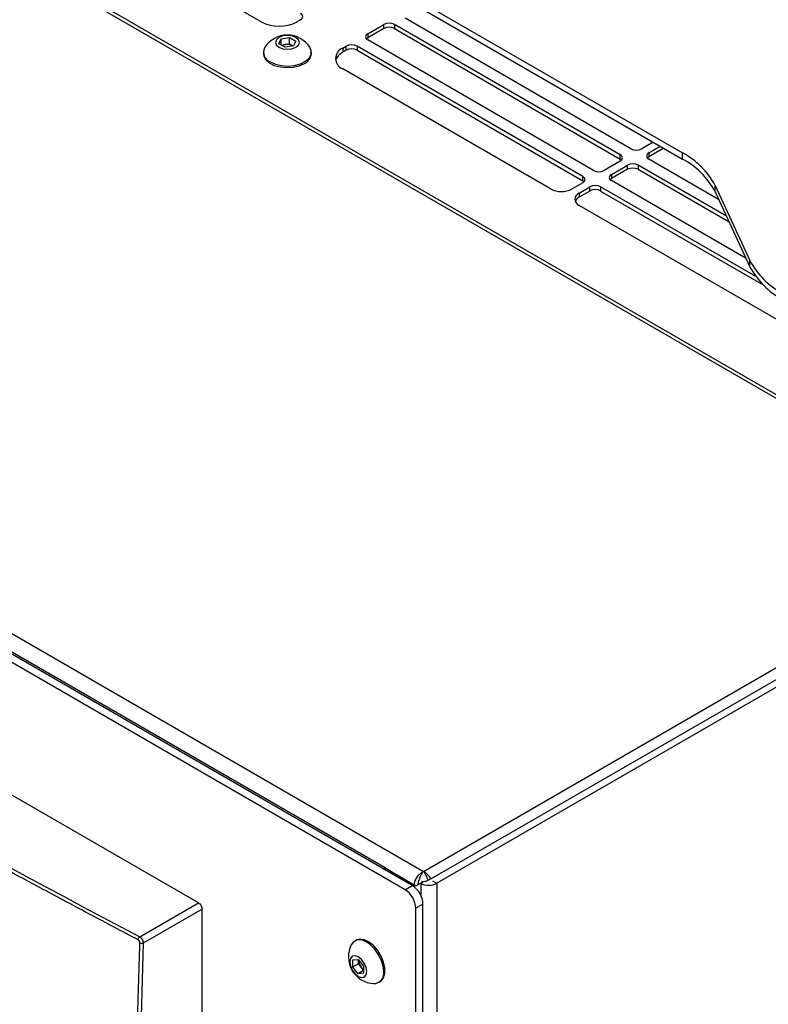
# Model space of a CAD drawing. Header units: millimetres. Extents: x 155400 to 158181, y 110534 to 115156.
# Tile 119 of 121: x 157814 to 157962, y 114749 to 114944. Entities that reach past the tile are written whole.
import ezdxf

# ---------------------------------------------------------------- set-up
doc = ezdxf.new("R2010")
doc.units = ezdxf.units.MM

msp = doc.modelspace()

# ---------------------------------------------------------------- linework, layer by layer
at = {"color": 7, "linetype": 'Continuous', "lineweight": 25}
for p, q in [((157728.45, 115042.95), (157945.25, 114917.79)), ((157728.45, 115041.72), (157945.25, 114916.56)), ((158009.92, 114842.54), (157701.26, 115020.72)), ((158010.93, 114842.71), (157702.5, 115020.77)), ((157861.84, 114943.73), (157820.67, 114967.5)), ((157585.3, 114953.77), (157893.95, 114775.59)), ((157890.33, 114771.97), (157580.79, 114950.66)), ((157891.74, 114772.78), (157582.2, 114951.47)), ((157886.35, 114776.31), (157589.72, 114947.55)), ((157869.62, 114944.14), (157868.91, 114943.73)), ((157935.06, 114918.61), (157890.35, 114944.42)), ((157882.92, 114941.36), (157886.11, 114943.2)), ((157886.11, 114942.38), (157882.92, 114940.55)), ((157886.11, 114942.38), (157886.11, 114943.2)), ((157932.94, 114917.39), (157888.23, 114943.2)), ((157888.23, 114943.2), (157888.23, 114942.38)), ((157888.23, 114942.38), (157932.94, 114916.57)), ((157865.34, 114939.39), (157865.78, 114940.36)), ((157865.78, 114940.36), (157867.46, 114940.62)), ((157865.78, 114939.13), (157865.78, 114940.36)), ((157867.46, 114940.62), (157868.68, 114939.91)), ((157867.46, 114939.34), (157867.46, 114940.62)), ((157882.92, 114941.36), (157882.92, 114940.55)), ((157866.56, 114938.68), (157865.34, 114939.39)), ((157865.85, 114939.09), (157866.62, 114939.21)), ((157868.23, 114938.94), (157866.56, 114938.68)), ((157866.62, 114939.21), (157867.46, 114939.34)), ((157867.46, 114939.34), (157868.07, 114938.99)), ((157868.16, 114938.93), (157868.07, 114938.99)), ((157868.07, 114938.99), (157868.17, 114938.93)), ((157868.68, 114939.91), (157868.23, 114938.94)), ((157877.97, 114938.5), (157878.68, 114938.91)), ((157877.97, 114938.5), (157877.97, 114937.69)), ((157878.68, 114938.1), (157878.68, 114938.91)), ((157925.51, 114913.1), (157880.8, 114938.91)), ((157880.8, 114938.91), (157880.8, 114938.1)), ((157927.63, 114914.33), (157882.92, 114940.14)), ((157862.26, 114937.72), (157862.26, 114937.4)), ((157871.76, 114937.4), (157871.76, 114937.72)), ((157878.68, 114938.1), (157877.97, 114937.69)), ((157880.8, 114938.1), (157925.51, 114912.28)), ((157919.15, 114910.65), (157877.97, 114934.42)), ((157939.44, 114919.92), (157937.18, 114918.61)), ((157938.6, 114917.8), (157940.86, 114919.1)), ((157932.94, 114916.57), (157932.94, 114917.39)), ((157941.56, 114918.69), (157938.6, 114916.98)), ((157938.6, 114917.8), (157938.6, 114916.98)), ((157945.25, 114916.56), (157945.25, 114917.79)), ((157932.94, 114916.16), (157929.76, 114914.33)), ((157931.17, 114913.51), (157934.35, 114915.35)), ((157934.35, 114914.53), (157934.35, 114915.35)), ((157953.97, 114905.24), (157936.47, 114915.35)), ((157936.47, 114915.35), (157936.47, 114914.53)), ((157952.42, 114908.59), (157938.6, 114916.57)), ((157925.51, 114912.28), (157925.51, 114913.1)), ((157934.35, 114914.53), (157931.17, 114912.69)), ((157931.17, 114913.51), (157931.17, 114912.69)), ((157936.47, 114914.53), (157954.49, 114904.13)), ((157925.51, 114911.88), (157923.39, 114910.65)), ((157924.81, 114909.84), (157926.93, 114911.06)), ((157926.93, 114910.24), (157926.93, 114911.06)), ((157959.76, 114893.33), (157929.05, 114911.06)), ((157929.05, 114911.06), (157929.05, 114910.24)), ((157957.86, 114896.88), (157931.17, 114912.29)), ((157951.72, 114911.32), (157958.61, 114896.49)), ((157951.72, 114910.09), (157951.72, 114911.32)), ((157926.93, 114910.24), (157924.81, 114909.02)), ((157924.81, 114909.84), (157924.81, 114909.02)), ((157929.05, 114910.24), (157961.21, 114891.68)), ((157951.72, 114910.09), (157958.61, 114895.26)), ((157967.4, 114882.8), (157924.81, 114907.39)), ((157849.4, 114769.35), (157617.47, 114903.25)), ((157958.61, 114895.26), (157958.61, 114896.49)), ((157893.95, 114775.59), (158009.92, 114842.54)), ((157895.41, 114774.09), (158011.1, 114840.88)), ((158013.63, 114840.8), (157896.6, 114773.25)), ((157885.99, 114776.1), (157886.35, 114776.31)), ((157886.35, 114776.31), (157892.14, 114772.96)), ((157890.33, 114771.97), (157891.74, 114772.78)), ((157892.14, 114772.96), (157892.54, 114772.74)), ((157892.14, 114772.96), (157892.14, 114772.51)), ((157893.42, 114773.25), (157892.54, 114772.74)), ((157893.81, 114773.47), (157893.42, 114773.25)), ((157893.42, 114773.25), (157893.42, 114770.86)), ((157893.65, 114773.56), (157893.81, 114773.47)), ((157895.41, 114774.09), (157894.83, 114773.76)), ((157895.73, 114773.75), (157896.6, 114773.25)), ((157896.6, 114773.25), (157896.6, 114078.98)), ((157837.76, 114762.63), (157849.4, 114769.35)), ((157893.86, 114769.11), (157892.45, 114768.29)), ((157893.86, 114440.29), (157893.86, 114769.11)), ((157850.11, 114768.13), (157838.47, 114761.41)), ((157850.11, 114461.93), (157850.11, 114768.13)), ((157892.45, 114439.47), (157892.45, 114768.29)), ((157880.62, 114761.98), (157880.35, 114761.83)), ((157879.98, 114758.07), (157881.05, 114758.16)), ((157879.98, 114756.65), (157879.98, 114758.07)), ((157881.09, 114757.29), (157879.98, 114756.65)), ((157881.05, 114758.16), (157882.11, 114756.84)), ((157881.09, 114758), (157881.09, 114758.11)), ((157881.09, 114758.1), (157881.09, 114758)), ((157881.09, 114757.29), (157881.09, 114758)), ((157881.62, 114756.63), (157881.09, 114757.29)), ((157881.05, 114755.33), (157879.98, 114756.65)), ((157882.11, 114755.95), (157881.05, 114755.33)), ((157882.11, 114755.43), (157881.05, 114755.33)), ((157882.11, 114756.02), (157881.62, 114756.63)), ((157882.11, 114756.84), (157882.11, 114755.43)), ((157885.1, 114753.6), (157885.36, 114753.76))]:
    msp.add_line(p, q, dxfattribs=at)
at = {"color": 7, "linetype": 'Continuous', "lineweight": 25, "flags": 128}
for points in [[(157865.33, 114938.68), (157866.1, 114938.38), (157867.01, 114938.28), (157867.92, 114938.38), (157868.69, 114938.68), (157869.2, 114939.13), (157869.38, 114939.65), (157869.2, 114940.18), (157868.69, 114940.62), (157867.92, 114940.92), (157867.01, 114941.02), (157866.1, 114940.92), (157865.33, 114940.62), (157864.82, 114940.18), (157864.63, 114939.65), (157864.82, 114939.13), (157865.33, 114938.68)], [(157882.66, 114940.34), (157882.74, 114940.41), (157882.92, 114940.55)], [(157863.65, 114935.78), (157864.68, 114935.33), (157865.88, 114935.05), (157867.17, 114934.97), (157868.45, 114935.1), (157869.61, 114935.42), (157870.59, 114935.91), (157871.3, 114936.54), (157871.69, 114937.25), (157871.73, 114938), (157871.45, 114938.69)], [(157862.26, 114937.4), (157862.33, 114936.94), (157862.72, 114936.23), (157863.43, 114935.6), (157864.4, 114935.11), (157865.57, 114934.79), (157866.85, 114934.66), (157868.13, 114934.74), (157869.34, 114935.01), (157870.37, 114935.47)], [(157938.33, 114916.78), (157938.41, 114916.85), (157938.6, 114916.98)], [(157932.94, 114916.57), (157933.12, 114916.44), (157933.2, 114916.37)], [(157925.51, 114912.28), (157925.7, 114912.15), (157925.78, 114912.08)], [(157930.91, 114912.49), (157930.98, 114912.56), (157931.17, 114912.69)], [(157888.57, 114774.61), (157887.73, 114775.35), (157886.35, 114776.31)], [(157886.08, 114755.78), (157885.96, 114756.89), (157885.59, 114758.07), (157885.01, 114759.23), (157884.27, 114760.27), (157883.4, 114761.12), (157882.49, 114761.72), (157881.6, 114762.02), (157880.78, 114762), (157880.12, 114761.67), (157879.66, 114761.07)], [(157885.36, 114753.76), (157885.6, 114753.92), (157886.07, 114754.55), (157886.32, 114755.42), (157886.32, 114756.48), (157886.07, 114757.64), (157885.6, 114758.81), (157884.93, 114759.92), (157884.11, 114760.87), (157883.22, 114761.61), (157882.31, 114762.06), (157881.44, 114762.21), (157880.7, 114762.03), (157880.62, 114761.98)], [(157882.72, 114755.78), (157882.6, 114756.59), (157882.23, 114757.43), (157881.69, 114758.17), (157881.05, 114758.69), (157880.4, 114758.91), (157879.86, 114758.8), (157879.49, 114758.38), (157879.37, 114757.72), (157879.49, 114756.9), (157879.86, 114756.06), (157880.4, 114755.33), (157881.05, 114754.81), (157881.69, 114754.58), (157882.23, 114754.69), (157882.6, 114755.11), (157882.72, 114755.78)]]:
    msp.add_lwpolyline(points, dxfattribs=at)
at = {"color": 7, "linetype": 'Continuous', "lineweight": 25}
for centre, radius, start, end in [((157869.39, 114944.76), 0.655, 290.7834, 69.2166), ((157865.38, 114950.56), 7.69, 242.6097, 297.3903), ((157887.17, 114941.15), 2.31, 62.6097, 117.3903), ((157887.17, 114940.34), 2.31, 62.6097, 117.3903), ((157867.01, 114935.77), 5.32, 33.3353, 146.6647), ((157883.16, 114940.75), 0.655, 110.7834, 249.2166), ((157864.34, 114937.69), 2.04, 150.6677, 250.09), ((157866.9, 114937.25), 1.98, 98.0612, 117.2211), ((157867.01, 114936.94), 2.3, 62.6428, 99.7711), ((157878.75, 114936.46), 2.18, 110.7834, 249.2166), ((157879.74, 114936.87), 2.31, 62.6097, 117.3903), ((157879.74, 114936.05), 2.31, 62.6097, 117.3903), ((157869.4, 114937.63), 2.37, 294.0627, 354.6172), ((157879.13, 114935.26), 2.69, 115.4505, 162.7549), ((157932.71, 114916.78), 0.655, 290.7834, 69.2166), ((157936.12, 114920.66), 2.31, 242.6097, 297.3903), ((157938.83, 114917.18), 0.655, 110.7834, 249.2166), ((157938.13, 114904.2), 15.34, 27.6511, 62.3551), ((157935.41, 114913.3), 2.31, 62.6097, 117.3903), ((157938.13, 114902.98), 15.34, 27.6511, 62.3551), ((157925.28, 114912.49), 0.655, 290.7834, 69.2166), ((157928.7, 114916.37), 2.31, 242.6097, 297.3903), ((157931.4, 114912.9), 0.655, 110.7834, 249.2166), ((157935.41, 114912.48), 2.31, 62.6097, 117.3903), ((157927.99, 114909.01), 2.31, 62.6097, 117.3903), ((157921.27, 114914.75), 4.61, 242.6097, 297.3903), ((157925.27, 114908.61), 1.31, 110.7834, 249.2166), ((157927.99, 114908.2), 2.31, 62.6097, 117.3903), ((157925.62, 114907.43), 1.78, 117.1755, 154.405), ((157972.2, 114903.6), 15.34, 207.6511, 242.3551), ((157972.2, 114902.38), 15.34, 207.6511, 242.3551), ((157889.26, 114768.9), 4.61, 2.6055, 57.3945), ((157895.01, 114776.32), 3.46, 242.6097, 297.3903), ((157887.84, 114768.08), 4.61, 2.6055, 57.3945), ((157838.25, 114761.99), 0.807, 127.0269, 176.4848), ((157838.15, 114762.15), 0.803, 243.8443, 293.3716), ((157884.41, 114758.69), 5.32, 153.3357, 266.6589), ((157883.39, 114758.1), 2.3, 182.6393, 219.7721), ((157883.18, 114757.85), 1.98, 218.0623, 237.233), ((157884.07, 114755.42), 2.04, 270.6605, 10.0847)]:
    msp.add_arc(centre, radius, start, end, dxfattribs=at)
for points, knots in [([(157606.99, 114895.85), (157643.81, 114872.63), (157681.48, 114849.9), (157758.43, 114805.48), (157797.7, 114783.79), (157837.76, 114762.63)], [0, 0, 0, 0, 0.5, 0.5, 1, 1, 1, 1]), ([(157837.44, 114762.04), (157835.87, 114762.87), (157832.73, 114764.53), (157828.03, 114767.02), (157823.33, 114769.53), (157818.64, 114772.03), (157813.96, 114774.54), (157809.29, 114777.06), (157804.62, 114779.58), (157799.96, 114782.11), (157795.31, 114784.64), (157790.67, 114787.18), (157786.03, 114789.72), (157781.4, 114792.26), (157776.78, 114794.82), (157772.16, 114797.37), (157767.55, 114799.93), (157762.95, 114802.5), (157758.36, 114805.07), (157753.77, 114807.64), (157749.19, 114810.22), (157744.62, 114812.81), (157740.06, 114815.4), (157735.5, 114817.99), (157730.95, 114820.59), (157726.41, 114823.19), (157721.88, 114825.8), (157717.35, 114828.41), (157712.83, 114831.03), (157708.32, 114833.66), (157703.81, 114836.28), (157699.32, 114838.92), (157694.83, 114841.55), (157690.34, 114844.19), (157685.87, 114846.84), (157681.4, 114849.49), (157676.94, 114852.15), (157672.49, 114854.81), (157668.05, 114857.47), (157663.61, 114860.14), (157659.18, 114862.82), (157654.76, 114865.5), (157650.35, 114868.18), (157645.94, 114870.87), (157641.54, 114873.56), (157637.15, 114876.26), (157632.77, 114878.96), (157628.4, 114881.67), (157624.03, 114884.38), (157619.67, 114887.1), (157615.32, 114889.82), (157610.97, 114892.54), (157608.08, 114894.36), (157606.64, 114895.27)], [0, 0, 0, 0, 0.019608, 0.039216, 0.058824, 0.078432, 0.098039, 0.117647, 0.137255, 0.156863, 0.176471, 0.196079, 0.215687, 0.235294, 0.254902, 0.27451, 0.294118, 0.313726, 0.333334, 0.352941, 0.372549, 0.392157, 0.411765, 0.431373, 0.45098, 0.470588, 0.490196, 0.509804, 0.529412, 0.54902, 0.568627, 0.588235, 0.607843, 0.627451, 0.647059, 0.666666, 0.686274, 0.705882, 0.72549, 0.745098, 0.764706, 0.784313, 0.803921, 0.823529, 0.843137, 0.862745, 0.882353, 0.901961, 0.921568, 0.941176, 0.960784, 0.980392, 1, 1, 1, 1]), ([(157892.91, 114772.95), (157892.94, 114773.19), (157892.99, 114773.45), (157893.12, 114773.95), (157893.2, 114774.21), (157893.34, 114774.56), (157893.39, 114774.67), (157893.49, 114774.89), (157893.55, 114775), (157893.66, 114775.19), (157893.72, 114775.28), (157893.83, 114775.45), (157893.89, 114775.53), (157893.95, 114775.59)], [0, 0, 0, 0, 0.25, 0.25, 0.5, 0.5, 0.625, 0.625, 0.75, 0.75, 0.875, 0.875, 1, 1, 1, 1]), ([(157893.95, 114775.59), (157894.04, 114775.49), (157894.12, 114775.38), (157894.29, 114775.11), (157894.37, 114774.97), (157894.52, 114774.65), (157894.59, 114774.48), (157894.72, 114774.13), (157894.78, 114773.94), (157894.83, 114773.76)], [0, 0, 0, 0, 0.25, 0.25, 0.5, 0.5, 0.75, 0.75, 1, 1, 1, 1]), ([(157894.83, 114773.76), (157894.76, 114773.71), (157894.67, 114773.68), (157894.49, 114773.61), (157894.39, 114773.59), (157894.08, 114773.54), (157893.86, 114773.53), (157893.65, 114773.56)], [0, 0, 0, 0, 0.25, 0.25, 0.5, 0.5, 1, 1, 1, 1]), ([(157849.4, 114769.35), (157849.49, 114769.3), (157849.58, 114769.24), (157849.75, 114769.06), (157849.83, 114768.95), (157849.97, 114768.71), (157850.03, 114768.58), (157850.09, 114768.34), (157850.11, 114768.23), (157850.11, 114768.13)], [0, 0, 0, 0, 0.25, 0.25, 0.5, 0.5, 0.75, 0.75, 1, 1, 1, 1]), ([(157832.62, 114453.19), (157832.62, 114456.14), (157832.64, 114462.05), (157832.67, 114470.94), (157832.71, 114479.86), (157832.75, 114488.81), (157832.81, 114497.78), (157832.87, 114506.78), (157832.94, 114515.8), (157833.01, 114524.84), (157833.1, 114533.9), (157833.19, 114542.97), (157833.29, 114552.06), (157833.4, 114561.16), (157833.52, 114570.26), (157833.64, 114579.37), (157833.77, 114588.49), (157833.92, 114597.61), (157834.11, 114609.49), (157834.36, 114624.09), (157834.7, 114641.4), (157835.06, 114658.62), (157835.44, 114675.79), (157835.86, 114692.92), (157836.3, 114710.04), (157836.77, 114727.15), (157837.26, 114744.28), (157837.62, 114755.71), (157837.79, 114761.43)], [0, 0, 0, 0, 0.028954, 0.057987, 0.087107, 0.116308, 0.145584, 0.174927, 0.204329, 0.233783, 0.26328, 0.292815, 0.322378, 0.351964, 0.381566, 0.411177, 0.440791, 0.470401, 0.5, 0.556428, 0.61247, 0.668205, 0.723711, 0.779065, 0.83433, 0.889549, 0.94476, 1, 1, 1, 1]), ([(157838.47, 114761.41), (157837.66, 114735.54), (157836.94, 114709.71), (157835.69, 114658.15), (157835.17, 114632.41), (157834.31, 114581.04), (157833.98, 114555.41), (157833.49, 114504.22), (157833.34, 114478.68), (157833.29, 114453.18)], [0, 0, 0, 0, 0.25, 0.25, 0.5, 0.5, 0.75, 0.75, 1, 1, 1, 1]), ([(157837.79, 114761.43), (157837.8, 114761.53), (157837.76, 114761.66), (157837.63, 114761.89), (157837.54, 114761.98), (157837.44, 114762.04)], [0, 0, 0, 0, 0.5, 0.5, 1, 1, 1, 1]), ([(157837.76, 114762.63), (157837.78, 114762.62), (157837.83, 114762.59), (157837.9, 114762.53), (157837.96, 114762.48), (157838.03, 114762.41), (157838.09, 114762.34), (157838.15, 114762.26), (157838.21, 114762.18), (157838.26, 114762.1), (157838.31, 114762.01), (157838.35, 114761.93), (157838.38, 114761.84), (157838.41, 114761.75), (157838.44, 114761.66), (157838.45, 114761.57), (157838.46, 114761.49), (157838.47, 114761.44), (157838.47, 114761.41)], [0, 0, 0, 0, 0.063184, 0.126267, 0.189252, 0.25214, 0.314933, 0.377634, 0.440245, 0.502767, 0.565202, 0.627553, 0.689822, 0.75201, 0.81412, 0.876153, 0.938113, 1, 1, 1, 1])]:
    msp.add_open_spline(points, degree=3, knots=knots, dxfattribs=at)
for points in [[(157892.72, 114774.47), (157892.88, 114774.71), (157893.08, 114774.94), (157893.29, 114775.13)], [(157893.29, 114775.13), (157893.5, 114775.33), (157893.72, 114775.48), (157893.95, 114775.59)], [(157894.61, 114775.13), (157894.4, 114775.33), (157894.18, 114775.48), (157893.95, 114775.59)], [(157895.19, 114774.47), (157895.02, 114774.71), (157894.82, 114774.94), (157894.61, 114775.13)], [(157892.14, 114772.96), (157892.16, 114773.19), (157892.22, 114773.45), (157892.32, 114773.71)], [(157892.32, 114773.71), (157892.41, 114773.96), (157892.55, 114774.22), (157892.72, 114774.47)], [(157893.65, 114773.56), (157893.68, 114773.52), (157893.71, 114773.48), (157893.74, 114773.43)], [(157895.41, 114774.09), (157895.34, 114774.22), (157895.27, 114774.35), (157895.19, 114774.47)]]:
    msp.add_open_spline(points, degree=3, dxfattribs=at)

doc.saveas('drawing.dxf')
